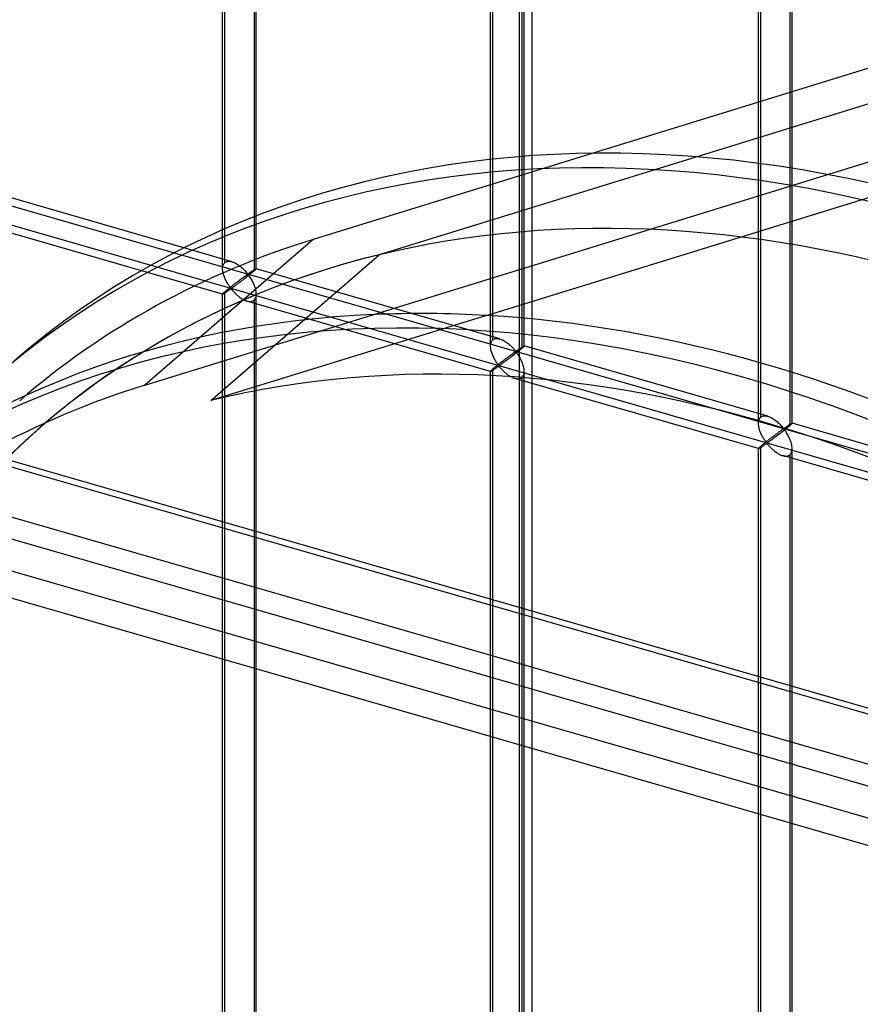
# Model space of a CAD drawing. Header units: millimetres. Extents: x -626 to 636, y -726 to 753.
# Tile 48 of 84: x -36 to 89, y 153 to 300. Entities that reach past the tile are written whole.
import ezdxf

# ---------------------------------------------------------------- set-up
doc = ezdxf.new("R2010")
doc.units = ezdxf.units.MM
doc.layers.add('MAIN-1', color=7, linetype='Continuous')
doc.layers.add('MAIN-2', color=7, linetype='Continuous')

msp = doc.modelspace()

# ---------------------------------------------------------------- linework, layer by layer
at = {"layer": 'MAIN-1'}
for p, q in [((-625.6, 403.25), (288.06, 139.5)), ((292.74, 118.61), (-620.92, 382.36))]:
    msp.add_line(p, q, dxfattribs=at)
at = {"layer": 'MAIN-2'}
for p, q in [((-5.05, 263.61), (-5.05, 418.41)), ((-5.38, 262.7), (-5.38, 418.08)), ((-0.72, 417.16), (-0.72, 262.36)), ((-0.38, 262.7), (-0.38, 418.08)), ((493.03, 416.76), (8.06, 267.04)), ((491.92, 411.12), (17.86, 264.76)), ((34.74, 252.13), (34.74, 406.93)), ((34.4, 251.21), (34.4, 406.59)), ((39.07, 405.68), (39.07, 250.88)), ((39.4, 251.21), (39.4, 406.59)), ((40.52, 406.38), (40.52, 48.76)), ((38.72, 46.43), (38.72, 404.04)), ((291.21, 139.45), (-622.45, 403.2)), ((74.18, 239.73), (74.18, 395.11)), ((74.52, 240.64), (74.52, 395.44)), ((79.18, 239.73), (79.18, 395.11)), ((78.85, 394.19), (78.85, 239.39)), ((17.08, 255.88), (451.32, 389.94)), ((-618.54, 385.76), (295.12, 122.01)), ((33.8, 255.75), (447.07, 383.33)), ((293.2, 130.55), (-553.59, 375)), ((-552.81, 371.55), (360.84, 107.8)), ((-319.9, 353.78), (634.9, 78.15)), ((598.87, 85.67), (-320.23, 350.99)), ((-3.99, 263.74), (-40.17, 274.19)), ((-5.38, 258.94), (-41.56, 269.38)), ((8.06, 267.04), (-16.94, 245.39)), ((-7.14, 243.12), (17.86, 264.76)), ((-5.3, 263.22), (-5.25, 263.34)), ((-5.25, 263.34), (-5.19, 263.44)), ((-5.19, 263.44), (-5.13, 263.53)), ((-5.13, 263.53), (-5.05, 263.61)), ((-5.05, 263.61), (-4.93, 263.69)), ((-4.93, 263.69), (-4.8, 263.75)), ((-4.8, 263.75), (-4.65, 263.79)), ((-4.65, 263.79), (-4.5, 263.81)), ((-4.5, 263.81), (-4.33, 263.81)), ((-4.33, 263.81), (-4.16, 263.78)), ((-4.16, 263.78), (-3.98, 263.74)), ((-3.98, 263.74), (-3.82, 263.69)), ((-3.82, 263.69), (-3.66, 263.62)), ((-3.66, 263.62), (-3.51, 263.55)), ((-3.51, 263.55), (-3.36, 263.47)), ((-3.36, 263.47), (-3.21, 263.38)), ((-3.21, 263.38), (-3.06, 263.28)), ((-5.38, 262.83), (-5.36, 262.97)), ((-5.38, 262.68), (-5.38, 262.83)), ((-5.38, 262.55), (-5.38, 262.68)), ((-5.36, 262.41), (-5.38, 262.55)), ((-5.36, 262.97), (-5.34, 263.1)), ((-5.34, 262.27), (-5.36, 262.41)), ((-5.34, 263.1), (-5.3, 263.22)), ((-5.32, 262.13), (-5.34, 262.27)), ((-5.29, 262), (-5.32, 262.13)), ((-5.25, 261.86), (-5.29, 262)), ((-5.21, 261.72), (-5.25, 261.86)), ((-3.06, 263.28), (-2.91, 263.17)), ((-2.91, 263.17), (-2.76, 263.06)), ((-2.76, 263.06), (-2.63, 262.95)), ((-2.63, 262.95), (-2.49, 262.83)), ((-2.49, 262.83), (-2.36, 262.72)), ((-2.36, 262.72), (-2.24, 262.6)), ((-2.24, 262.6), (-2.13, 262.48)), ((-2.13, 262.48), (-2.02, 262.36)), ((-2.02, 262.36), (-1.92, 262.25)), ((-1.92, 262.25), (-1.82, 262.15)), ((-1.82, 262.15), (-1.74, 262.05)), ((-1.74, 262.05), (-1.63, 261.96)), ((-1.63, 261.96), (-1.57, 261.97)), ((-1.57, 261.97), (-1.52, 262)), ((-1.52, 262), (-1.48, 262.02)), ((-1.48, 262.02), (-1.43, 262.05)), ((-1.43, 262.05), (-1.38, 262.08)), ((-1.3, 261.88), (-1.42, 261.78)), ((-1.38, 262.08), (-1.34, 262.12)), ((-1.34, 262.12), (-1.29, 262.15)), ((-1.19, 261.97), (-1.3, 261.88)), ((-1.29, 262.15), (-1.24, 262.18)), ((-1.24, 262.18), (-1.19, 262.22)), ((-1.19, 262.22), (-1.14, 262.25)), ((-1.08, 262.05), (-1.19, 261.97)), ((-1.14, 262.25), (-1.09, 262.28)), ((-1.09, 262.28), (-1.04, 262.31)), ((-0.98, 262.14), (-1.08, 262.05)), ((-1.04, 262.31), (-1, 262.35)), ((-1, 262.35), (-0.95, 262.38)), ((-0.89, 262.22), (-0.98, 262.14)), ((-0.95, 262.38), (-0.9, 262.41)), ((-0.9, 262.41), (-0.86, 262.44)), ((-0.8, 262.29), (-0.89, 262.22)), ((-0.86, 262.44), (-0.81, 262.47)), ((-0.81, 262.47), (-0.77, 262.5)), ((-0.72, 262.36), (-0.8, 262.29)), ((-0.77, 262.5), (-0.73, 262.52)), ((-0.73, 262.52), (-0.69, 262.55)), ((-0.66, 262.41), (-0.72, 262.36)), ((-0.69, 262.55), (-0.65, 262.57)), ((-0.61, 262.46), (-0.66, 262.41)), ((-0.65, 262.57), (-0.61, 262.59)), ((-0.61, 262.59), (-0.58, 262.61)), ((-0.56, 262.5), (-0.61, 262.46)), ((-0.58, 262.61), (-0.55, 262.63)), ((-0.52, 262.54), (-0.56, 262.5)), ((-0.55, 262.63), (-0.52, 262.65)), ((-0.52, 262.65), (-0.49, 262.66)), ((-0.48, 262.58), (-0.52, 262.54)), ((-0.49, 262.66), (-0.47, 262.68)), ((-0.45, 262.61), (-0.48, 262.58)), ((-0.47, 262.68), (-0.44, 262.69)), ((-0.42, 262.63), (-0.45, 262.61)), ((-0.44, 262.69), (-0.43, 262.69)), ((-0.43, 262.69), (-0.41, 262.7)), ((-0.41, 262.66), (-0.42, 262.63)), ((-0.41, 262.7), (-0.4, 262.7)), ((-0.39, 262.67), (-0.41, 262.66)), ((-0.4, 262.7), (-0.39, 262.7)), ((-0.39, 262.7), (-0.39, 262.7)), ((-0.39, 262.7), (-0.39, 262.7)), ((-0.39, 262.7), (-0.38, 262.7)), ((-0.38, 262.7), (-0.39, 262.69)), ((35.79, 252.26), (-0.39, 262.7)), ((-0.39, 262.69), (-0.39, 262.67)), ((-0.38, 262.7), (-0.38, 262.7)), ((-0.38, 262.7), (-0.38, 262.7)), ((-0.38, 262.7), (-0.38, 262.7)), ((-5.17, 261.59), (-5.21, 261.72)), ((-5.12, 261.45), (-5.17, 261.59)), ((-5.06, 261.32), (-5.12, 261.45)), ((-5, 261.18), (-5.06, 261.32)), ((-4.94, 261.05), (-5, 261.18)), ((-4.88, 260.92), (-4.94, 261.05)), ((-4.82, 260.8), (-4.88, 260.92)), ((-4.75, 260.68), (-4.82, 260.8)), ((-4.68, 260.56), (-4.75, 260.68)), ((-4.61, 260.44), (-4.68, 260.56)), ((-4.55, 260.33), (-4.61, 260.44)), ((-3.65, 260.4), (-3.74, 260.33)), ((-3.57, 260.47), (-3.65, 260.4)), ((-3.48, 260.53), (-3.57, 260.47)), ((-3.4, 260.59), (-3.48, 260.53)), ((-3.32, 260.66), (-3.4, 260.59)), ((-3.23, 260.72), (-3.32, 260.66)), ((-3.2, 260.42), (-3.3, 260.34)), ((-3.15, 260.78), (-3.23, 260.72)), ((-3.09, 260.5), (-3.2, 260.42)), ((-3.07, 260.85), (-3.15, 260.78)), ((-2.98, 260.58), (-3.09, 260.5)), ((-2.99, 260.91), (-3.07, 260.85)), ((-2.91, 260.97), (-2.99, 260.91)), ((-2.87, 260.67), (-2.98, 260.58)), ((-2.83, 261.03), (-2.91, 260.97)), ((-2.75, 260.75), (-2.87, 260.67)), ((-2.75, 261.09), (-2.83, 261.03)), ((-2.67, 261.14), (-2.75, 261.09)), ((-2.64, 260.84), (-2.75, 260.75)), ((-2.6, 261.2), (-2.67, 261.14)), ((-2.52, 260.93), (-2.64, 260.84)), ((-2.52, 261.25), (-2.6, 261.2)), ((-2.45, 261.3), (-2.52, 261.25)), ((-2.4, 261.02), (-2.52, 260.93)), ((-2.38, 261.36), (-2.45, 261.3)), ((-2.28, 261.11), (-2.4, 261.02)), ((-2.31, 261.41), (-2.38, 261.36)), ((-2.25, 261.45), (-2.31, 261.41)), ((-2.16, 261.2), (-2.28, 261.11)), ((-2.18, 261.5), (-2.25, 261.45)), ((-2.12, 261.55), (-2.18, 261.5)), ((-2.04, 261.3), (-2.16, 261.2)), ((-2.06, 261.59), (-2.12, 261.55)), ((-2, 261.63), (-2.06, 261.59)), ((-1.91, 261.39), (-2.04, 261.3)), ((-1.95, 261.67), (-2, 261.63)), ((-1.89, 261.71), (-1.95, 261.67)), ((-1.79, 261.49), (-1.91, 261.39)), ((-1.84, 261.74), (-1.89, 261.71)), ((-1.79, 261.78), (-1.84, 261.74)), ((-1.74, 261.81), (-1.79, 261.78)), ((-1.66, 261.59), (-1.79, 261.49)), ((-1.7, 261.83), (-1.74, 261.81)), ((-1.63, 261.84), (-1.7, 261.83)), ((-1.54, 261.69), (-1.66, 261.59)), ((-1.53, 261.75), (-1.63, 261.84)), ((-1.42, 261.78), (-1.54, 261.69)), ((-1.45, 261.65), (-1.53, 261.75)), ((-1.37, 261.54), (-1.45, 261.65)), ((-1.29, 261.41), (-1.37, 261.54)), ((-1.2, 261.28), (-1.29, 261.41)), ((-1.11, 261.14), (-1.2, 261.28)), ((-1.03, 260.99), (-1.11, 261.14)), ((-0.94, 260.84), (-1.03, 260.99)), ((-0.86, 260.68), (-0.94, 260.84)), ((-0.78, 260.51), (-0.86, 260.68)), ((-0.71, 260.34), (-0.78, 260.51)), ((-5.36, 258.98), (-5.38, 258.96)), ((-5.38, 258.96), (-5.38, 258.94)), ((-5.38, 258.94), (-5.38, 258.94)), ((-5.38, 258.94), (-5.38, 258.94)), ((-5.38, 258.94), (-5.38, 258.94)), ((-5.38, 258.94), (-5.38, 258.94)), ((-5.38, 258.94), (-5.38, 258.94)), ((-5.38, 258.94), (-5.38, 258.94)), ((-5.38, 258.94), (-5.36, 258.94)), ((-5.38, 103.56), (-5.38, 258.94)), ((-5.34, 259.01), (-5.36, 258.98)), ((-5.36, 258.94), (-5.34, 258.94)), ((-5.3, 259.05), (-5.34, 259.01)), ((-5.34, 258.94), (-5.32, 258.96)), ((-5.32, 258.96), (-5.29, 258.97)), ((-5.25, 259.09), (-5.3, 259.05)), ((-5.29, 258.97), (-5.25, 258.99)), ((-5.19, 259.15), (-5.25, 259.09)), ((-5.25, 258.99), (-5.21, 259.01)), ((-5.21, 259.01), (-5.16, 259.04)), ((-5.13, 259.21), (-5.19, 259.15)), ((-5.16, 259.04), (-5.11, 259.07)), ((-5.05, 259.28), (-5.13, 259.21)), ((-5.11, 259.07), (-5.06, 259.11)), ((-5.06, 259.11), (-5, 259.14)), ((-4.99, 259.33), (-5.05, 259.28)), ((-5.05, 104.48), (-5.05, 259.28)), ((-5, 259.14), (-4.94, 259.18)), ((-4.93, 259.38), (-4.99, 259.33)), ((-4.94, 259.18), (-4.87, 259.22)), ((-4.87, 259.43), (-4.93, 259.38)), ((-4.8, 259.49), (-4.87, 259.43)), ((-4.87, 259.22), (-4.81, 259.26)), ((-4.81, 259.26), (-4.74, 259.31)), ((-4.73, 259.54), (-4.8, 259.49)), ((-4.74, 259.31), (-4.68, 259.35)), ((-4.66, 259.6), (-4.73, 259.54)), ((-4.68, 259.35), (-4.61, 259.4)), ((-4.58, 259.66), (-4.66, 259.6)), ((-4.61, 259.4), (-4.54, 259.45)), ((-4.51, 259.73), (-4.58, 259.66)), ((-4.48, 260.23), (-4.55, 260.33)), ((-4.54, 259.45), (-4.47, 259.49)), ((-4.43, 259.79), (-4.51, 259.73)), ((-4.41, 260.13), (-4.48, 260.23)), ((-4.47, 259.49), (-4.41, 259.54)), ((-4.34, 259.86), (-4.43, 259.79)), ((-4.35, 260.04), (-4.41, 260.13)), ((-4.41, 259.54), (-4.34, 259.58)), ((-4.28, 259.95), (-4.35, 260.04)), ((-4.26, 259.93), (-4.34, 259.86)), ((-4.34, 259.58), (-4.28, 259.62)), ((-4.22, 259.87), (-4.28, 259.95)), ((-4.28, 259.62), (-4.21, 259.66)), ((-4.17, 259.99), (-4.26, 259.93)), ((-4.14, 259.8), (-4.22, 259.87)), ((-4.21, 259.66), (-4.13, 259.68)), ((-4.09, 260.06), (-4.17, 259.99)), ((-4.05, 259.82), (-4.14, 259.8)), ((-4.13, 259.68), (-4.05, 259.61)), ((-4, 260.13), (-4.09, 260.06)), ((-3.98, 259.86), (-4.05, 259.82)), ((-4.05, 259.61), (-3.98, 259.54)), ((-3.91, 260.2), (-4, 260.13)), ((-3.91, 259.9), (-3.98, 259.86)), ((-3.98, 259.54), (-3.91, 259.46)), ((-3.83, 260.27), (-3.91, 260.2)), ((-3.84, 259.95), (-3.91, 259.9)), ((-3.91, 259.46), (-3.83, 259.37)), ((-3.76, 260.01), (-3.84, 259.95)), ((-3.74, 260.33), (-3.83, 260.27)), ((-3.83, 259.37), (-3.76, 259.29)), ((-3.68, 260.07), (-3.76, 260.01)), ((-3.76, 259.29), (-3.67, 259.2)), ((-3.59, 260.13), (-3.68, 260.07)), ((-3.67, 259.2), (-3.58, 259.1)), ((-3.5, 260.2), (-3.59, 260.13)), ((-3.58, 259.1), (-3.49, 259.01)), ((-3.4, 260.27), (-3.5, 260.2)), ((-3.49, 259.01), (-3.39, 258.92)), ((-3.3, 260.34), (-3.4, 260.27)), ((-0.64, 260.17), (-0.71, 260.34)), ((-0.58, 260), (-0.64, 260.17)), ((-0.52, 259.82), (-0.58, 260)), ((-0.48, 259.65), (-0.52, 259.82)), ((-0.44, 259.48), (-0.48, 259.65)), ((-0.41, 259.3), (-0.44, 259.48)), ((-0.39, 259.13), (-0.41, 259.3)), ((-0.38, 258.96), (-0.39, 259.13)), ((-0.39, 258.77), (-0.38, 258.96)), ((-0.38, 103.56), (-0.38, 258.94)), ((-3.39, 258.92), (-3.29, 258.83)), ((-3.29, 258.83), (-3.19, 258.74)), ((-3.19, 258.74), (-3.08, 258.65)), ((-3.08, 258.65), (-2.98, 258.56)), ((-2.98, 258.56), (-2.86, 258.47)), ((-2.86, 258.47), (-2.75, 258.39)), ((-2.75, 258.39), (-2.63, 258.31)), ((-2.63, 258.31), (-2.51, 258.24)), ((-2.51, 258.24), (-2.39, 258.17)), ((-2.39, 258.17), (-2.27, 258.1)), ((-2.27, 258.1), (-2.15, 258.04)), ((-2.15, 258.04), (-2.03, 257.99)), ((-2.03, 257.99), (-1.91, 257.94)), ((-1.91, 257.94), (-1.78, 257.9)), ((-1.78, 257.9), (-1.65, 257.87)), ((34.41, 247.45), (-1.78, 257.9)), ((-1.65, 257.87), (-1.51, 257.84)), ((-1.51, 257.84), (-1.38, 257.83)), ((-1.38, 257.83), (-1.25, 257.83)), ((-1.25, 257.83), (-1.13, 257.84)), ((-1.13, 257.84), (-1.01, 257.87)), ((-1.01, 257.87), (-0.91, 257.91)), ((-0.91, 257.91), (-0.81, 257.96)), ((-0.81, 257.96), (-0.72, 258.03)), ((-0.72, 258.03), (-0.61, 258.14)), ((-0.72, 258.03), (-0.72, 103.23)), ((-0.61, 258.14), (-0.53, 258.27)), ((-0.53, 258.27), (-0.46, 258.42)), ((-0.46, 258.42), (-0.42, 258.59)), ((-0.42, 258.59), (-0.39, 258.77)), ((-16.94, 245.39), (17.09, 255.89)), ((33.81, 255.76), (-7.14, 243.12)), ((17.09, 255.89), (17.08, 255.88)), ((33.8, 255.75), (33.81, 255.76)), ((34.42, 251.48), (34.45, 251.61)), ((34.45, 251.61), (34.48, 251.74)), ((34.48, 251.74), (34.53, 251.85)), ((34.53, 251.85), (34.59, 251.95)), ((34.59, 251.95), (34.66, 252.05)), ((34.66, 252.05), (34.74, 252.13)), ((34.74, 252.13), (34.85, 252.21)), ((34.85, 252.21), (34.98, 252.27)), ((34.98, 252.27), (35.13, 252.31)), ((35.13, 252.31), (35.29, 252.33)), ((35.29, 252.33), (35.45, 252.32)), ((35.45, 252.32), (35.63, 252.3)), ((35.63, 252.3), (35.8, 252.25)), ((35.8, 252.25), (35.96, 252.2)), ((35.96, 252.2), (36.12, 252.14)), ((36.12, 252.14), (36.27, 252.06)), ((36.27, 252.06), (36.43, 251.98)), ((36.43, 251.98), (36.58, 251.89)), ((36.58, 251.89), (36.73, 251.79)), ((36.73, 251.79), (36.87, 251.69)), ((36.87, 251.69), (37.02, 251.58)), ((34.4, 251.2), (34.41, 251.34)), ((34.41, 251.06), (34.4, 251.2)), ((34.41, 251.34), (34.42, 251.48)), ((34.42, 250.93), (34.41, 251.06)), ((34.44, 250.79), (34.42, 250.93)), ((34.46, 250.65), (34.44, 250.79)), ((34.49, 250.51), (34.46, 250.65)), ((34.53, 250.38), (34.49, 250.51)), ((34.57, 250.24), (34.53, 250.38)), ((34.62, 250.1), (34.57, 250.24)), ((37.02, 251.58), (37.16, 251.46)), ((37.16, 251.46), (37.29, 251.35)), ((37.29, 251.35), (37.42, 251.23)), ((37.42, 251.23), (37.54, 251.11)), ((37.54, 251.11), (37.66, 251)), ((37.66, 251), (37.76, 250.88)), ((37.78, 250.15), (37.72, 250.11)), ((37.76, 250.88), (37.87, 250.77)), ((37.84, 250.19), (37.78, 250.15)), ((37.89, 250.22), (37.84, 250.19)), ((37.87, 250.77), (37.96, 250.66)), ((37.94, 250.26), (37.89, 250.22)), ((37.99, 250.29), (37.94, 250.26)), ((37.96, 250.66), (38.05, 250.57)), ((38.04, 250.32), (37.99, 250.29)), ((38.09, 250.35), (38.04, 250.32)), ((38.05, 250.57), (38.15, 250.48)), ((38.15, 250.36), (38.09, 250.35)), ((38.24, 250.2), (38.12, 250.11)), ((38.15, 250.48), (38.21, 250.49)), ((38.25, 250.27), (38.15, 250.36)), ((38.21, 250.49), (38.26, 250.51)), ((38.36, 250.3), (38.24, 250.2)), ((38.33, 250.17), (38.25, 250.27)), ((38.26, 250.51), (38.31, 250.54)), ((38.31, 250.54), (38.35, 250.57)), ((38.41, 250.05), (38.33, 250.17)), ((38.35, 250.57), (38.4, 250.6)), ((38.48, 250.39), (38.36, 250.3)), ((38.4, 250.6), (38.45, 250.63)), ((38.45, 250.63), (38.49, 250.66)), ((38.59, 250.48), (38.48, 250.39)), ((38.49, 250.66), (38.54, 250.7)), ((38.54, 250.7), (38.59, 250.73)), ((38.59, 250.73), (38.64, 250.76)), ((38.7, 250.57), (38.59, 250.48)), ((38.64, 250.76), (38.69, 250.8)), ((38.69, 250.8), (38.74, 250.83)), ((38.8, 250.65), (38.7, 250.57)), ((38.74, 250.83), (38.79, 250.86)), ((38.79, 250.86), (38.83, 250.89)), ((38.9, 250.73), (38.8, 250.65)), ((38.83, 250.89), (38.88, 250.92)), ((38.88, 250.92), (38.93, 250.95)), ((38.99, 250.81), (38.9, 250.73)), ((38.93, 250.95), (38.97, 250.98)), ((38.97, 250.98), (39.01, 251.01)), ((39.07, 250.88), (38.99, 250.81)), ((39.01, 251.01), (39.06, 251.04)), ((39.06, 251.04), (39.1, 251.06)), ((39.12, 250.93), (39.07, 250.88)), ((39.1, 251.06), (39.13, 251.09)), ((39.18, 250.97), (39.12, 250.93)), ((39.13, 251.09), (39.17, 251.11)), ((39.17, 251.11), (39.2, 251.13)), ((39.22, 251.02), (39.18, 250.97)), ((39.2, 251.13), (39.24, 251.15)), ((39.27, 251.06), (39.22, 251.02)), ((39.24, 251.15), (39.27, 251.17)), ((39.27, 251.17), (39.29, 251.18)), ((39.3, 251.09), (39.27, 251.06)), ((39.29, 251.18), (39.32, 251.19)), ((39.33, 251.12), (39.3, 251.09)), ((39.32, 251.19), (39.34, 251.2)), ((39.36, 251.15), (39.33, 251.12)), ((39.34, 251.2), (39.36, 251.21)), ((39.36, 251.21), (39.37, 251.22)), ((39.38, 251.17), (39.36, 251.15)), ((39.37, 251.22), (39.39, 251.22)), ((39.39, 251.19), (39.38, 251.17)), ((39.39, 251.22), (39.39, 251.22)), ((39.39, 251.22), (39.4, 251.22)), ((75.58, 240.77), (39.39, 251.22)), ((39.4, 251.2), (39.39, 251.19)), ((39.4, 251.22), (39.4, 251.22)), ((39.4, 251.22), (39.4, 251.22)), ((39.4, 251.22), (39.4, 251.21)), ((39.4, 251.21), (39.4, 251.21)), ((39.4, 251.21), (39.4, 251.21)), ((39.4, 251.21), (39.4, 251.2)), ((34.67, 249.97), (34.62, 250.1)), ((34.72, 249.83), (34.67, 249.97)), ((34.78, 249.7), (34.72, 249.83)), ((34.84, 249.57), (34.78, 249.7)), ((34.9, 249.44), (34.84, 249.57)), ((34.97, 249.31), (34.9, 249.44)), ((35.03, 249.19), (34.97, 249.31)), ((35.1, 249.07), (35.03, 249.19)), ((35.17, 248.96), (35.1, 249.07)), ((35.24, 248.85), (35.17, 248.96)), ((35.3, 248.74), (35.24, 248.85)), ((35.37, 248.65), (35.3, 248.74)), ((35.87, 248.71), (35.78, 248.65)), ((35.96, 248.78), (35.87, 248.71)), ((36.04, 248.85), (35.96, 248.78)), ((36.13, 248.92), (36.04, 248.85)), ((36.21, 248.98), (36.13, 248.92)), ((36.29, 248.72), (36.19, 248.65)), ((36.3, 249.05), (36.21, 248.98)), ((36.38, 248.79), (36.29, 248.72)), ((36.38, 249.11), (36.3, 249.05)), ((36.47, 249.17), (36.38, 249.11)), ((36.48, 248.86), (36.38, 248.79)), ((36.55, 249.24), (36.47, 249.17)), ((36.59, 248.94), (36.48, 248.86)), ((36.63, 249.3), (36.55, 249.24)), ((36.69, 249.01), (36.59, 248.94)), ((36.71, 249.36), (36.63, 249.3)), ((36.8, 249.1), (36.69, 249.01)), ((36.8, 249.42), (36.71, 249.36)), ((36.88, 249.48), (36.8, 249.42)), ((36.92, 249.18), (36.8, 249.1)), ((36.96, 249.54), (36.88, 249.48)), ((37.03, 249.27), (36.92, 249.18)), ((37.03, 249.6), (36.96, 249.54)), ((37.11, 249.66), (37.03, 249.6)), ((37.15, 249.36), (37.03, 249.27)), ((37.19, 249.71), (37.11, 249.66)), ((37.27, 249.44), (37.15, 249.36)), ((37.26, 249.77), (37.19, 249.71)), ((37.33, 249.82), (37.26, 249.77)), ((37.38, 249.54), (37.27, 249.44)), ((37.4, 249.87), (37.33, 249.82)), ((37.5, 249.63), (37.38, 249.54)), ((37.47, 249.92), (37.4, 249.87)), ((37.54, 249.97), (37.47, 249.92)), ((37.62, 249.72), (37.5, 249.63)), ((37.6, 250.02), (37.54, 249.97)), ((37.66, 250.06), (37.6, 250.02)), ((37.75, 249.81), (37.62, 249.72)), ((37.72, 250.11), (37.66, 250.06)), ((37.87, 249.91), (37.75, 249.81)), ((38, 250.01), (37.87, 249.91)), ((38.12, 250.11), (38, 250.01)), ((38.5, 249.93), (38.41, 250.05)), ((38.58, 249.79), (38.5, 249.93)), ((38.67, 249.65), (38.58, 249.79)), ((38.76, 249.5), (38.67, 249.65)), ((38.84, 249.35), (38.76, 249.5)), ((38.92, 249.19), (38.84, 249.35)), ((39, 249.03), (38.92, 249.19)), ((39.07, 248.86), (39, 249.03)), ((39.14, 248.69), (39.07, 248.86)), ((39.2, 248.51), (39.14, 248.69)), ((34.41, 247.47), (34.4, 247.46)), ((34.4, 247.46), (34.4, 247.46)), ((34.4, 247.46), (34.4, 247.46)), ((34.4, 247.46), (34.4, 247.46)), ((34.4, 247.46), (34.4, 247.45)), ((34.4, 92.08), (34.4, 247.46)), ((34.4, 247.45), (34.41, 247.45)), ((34.42, 247.49), (34.41, 247.47)), ((34.41, 247.45), (34.41, 247.45)), ((34.41, 247.45), (34.42, 247.45)), ((34.45, 247.52), (34.42, 247.49)), ((34.42, 247.45), (34.44, 247.46)), ((34.44, 247.46), (34.47, 247.47)), ((34.48, 247.56), (34.45, 247.52)), ((34.47, 247.47), (34.5, 247.49)), ((34.53, 247.61), (34.48, 247.56)), ((34.5, 247.49), (34.53, 247.51)), ((34.59, 247.66), (34.53, 247.61)), ((34.53, 247.51), (34.58, 247.53)), ((34.58, 247.53), (34.62, 247.56)), ((34.66, 247.73), (34.59, 247.66)), ((34.62, 247.56), (34.67, 247.59)), ((34.74, 247.8), (34.66, 247.73)), ((34.67, 247.59), (34.73, 247.62)), ((34.73, 247.62), (34.78, 247.66)), ((34.79, 247.84), (34.74, 247.8)), ((34.74, 92.99), (34.74, 247.8)), ((34.78, 247.66), (34.85, 247.7)), ((34.85, 247.89), (34.79, 247.84)), ((34.91, 247.95), (34.85, 247.89)), ((34.85, 247.7), (34.91, 247.74)), ((34.98, 248), (34.91, 247.95)), ((34.91, 247.74), (34.97, 247.78)), ((34.97, 247.78), (35.04, 247.82)), ((35.05, 248.06), (34.98, 248)), ((35.04, 247.82), (35.11, 247.87)), ((35.12, 248.12), (35.05, 248.06)), ((35.11, 247.87), (35.17, 247.92)), ((35.2, 248.18), (35.12, 248.12)), ((35.17, 247.92), (35.24, 247.96)), ((35.28, 248.24), (35.2, 248.18)), ((35.24, 247.96), (35.31, 248.01)), ((35.36, 248.31), (35.28, 248.24)), ((35.31, 248.01), (35.38, 248.05)), ((35.44, 248.37), (35.36, 248.31)), ((35.44, 248.55), (35.37, 248.65)), ((35.38, 248.05), (35.44, 248.1)), ((35.5, 248.47), (35.44, 248.55)), ((35.52, 248.44), (35.44, 248.37)), ((35.44, 248.1), (35.5, 248.14)), ((35.56, 248.39), (35.5, 248.47)), ((35.5, 248.14), (35.57, 248.17)), ((35.61, 248.51), (35.52, 248.44)), ((35.64, 248.32), (35.56, 248.39)), ((35.57, 248.17), (35.65, 248.19)), ((35.69, 248.58), (35.61, 248.51)), ((35.73, 248.33), (35.64, 248.32)), ((35.65, 248.19), (35.74, 248.13)), ((35.78, 248.65), (35.69, 248.58)), ((35.8, 248.37), (35.73, 248.33)), ((35.74, 248.13), (35.8, 248.05)), ((35.87, 248.42), (35.8, 248.37)), ((35.8, 248.05), (35.87, 247.97)), ((35.94, 248.47), (35.87, 248.42)), ((35.87, 247.97), (35.95, 247.89)), ((36.02, 248.53), (35.94, 248.47)), ((35.95, 247.89), (36.03, 247.8)), ((36.11, 248.59), (36.02, 248.53)), ((36.03, 247.8), (36.11, 247.71)), ((36.19, 248.65), (36.11, 248.59)), ((36.11, 247.71), (36.2, 247.62)), ((36.2, 247.62), (36.29, 247.53)), ((36.29, 247.53), (36.39, 247.43)), ((36.39, 247.43), (36.49, 247.34)), ((36.49, 247.34), (36.59, 247.25)), ((36.59, 247.25), (36.7, 247.16)), ((39.26, 248.34), (39.2, 248.51)), ((39.31, 248.17), (39.26, 248.34)), ((39.34, 247.99), (39.31, 248.17)), ((39.37, 247.82), (39.34, 247.99)), ((39.39, 247.64), (39.37, 247.82)), ((39.37, 247.1), (39.39, 247.28)), ((39.4, 247.47), (39.39, 247.64)), ((39.39, 247.28), (39.4, 247.47)), ((39.4, 92.08), (39.4, 247.46)), ((36.7, 247.16), (36.81, 247.07)), ((36.81, 247.07), (36.92, 246.99)), ((36.92, 246.99), (37.04, 246.9)), ((37.04, 246.9), (37.15, 246.83)), ((37.15, 246.83), (37.27, 246.75)), ((37.27, 246.75), (37.39, 246.68)), ((37.39, 246.68), (37.51, 246.62)), ((37.51, 246.62), (37.63, 246.56)), ((37.63, 246.56), (37.75, 246.5)), ((37.75, 246.5), (37.88, 246.46)), ((37.88, 246.46), (38, 246.42)), ((38, 246.42), (38.14, 246.38)), ((74.19, 235.97), (38.01, 246.41)), ((38.14, 246.38), (38.27, 246.36)), ((38.27, 246.36), (38.4, 246.34)), ((38.4, 246.34), (38.53, 246.35)), ((38.53, 246.35), (38.65, 246.36)), ((38.65, 246.36), (38.77, 246.39)), ((38.77, 246.39), (38.88, 246.43)), ((38.88, 246.43), (38.98, 246.48)), ((38.98, 246.48), (39.07, 246.55)), ((39.07, 246.55), (39.17, 246.65)), ((39.07, 246.55), (39.07, 91.74)), ((39.17, 246.65), (39.25, 246.78)), ((39.25, 246.78), (39.32, 246.93)), ((39.32, 246.93), (39.37, 247.1)), ((74.19, 239.86), (74.2, 240)), ((74.2, 240), (74.23, 240.13)), ((74.23, 240.13), (74.27, 240.25)), ((74.27, 240.25), (74.31, 240.37)), ((74.31, 240.37), (74.37, 240.47)), ((74.37, 240.47), (74.44, 240.56)), ((74.44, 240.56), (74.52, 240.64)), ((74.52, 240.64), (74.64, 240.72)), ((74.64, 240.72), (74.77, 240.79)), ((74.77, 240.79), (74.91, 240.83)), ((74.91, 240.83), (75.07, 240.84)), ((75.07, 240.84), (75.24, 240.84)), ((75.24, 240.84), (75.41, 240.81)), ((75.41, 240.81), (75.59, 240.77)), ((75.59, 240.77), (75.74, 240.72)), ((75.74, 240.72), (75.9, 240.65)), ((75.9, 240.65), (76.06, 240.58)), ((76.06, 240.58), (76.21, 240.5)), ((76.21, 240.5), (76.36, 240.41)), ((76.36, 240.41), (76.51, 240.31)), ((76.51, 240.31), (76.66, 240.2)), ((76.66, 240.2), (76.8, 240.09)), ((76.8, 240.09), (76.94, 239.98)), ((76.94, 239.98), (77.07, 239.86)), ((74.18, 239.71), (74.19, 239.86)), ((74.19, 239.58), (74.18, 239.71)), ((74.2, 239.44), (74.19, 239.58)), ((74.22, 239.3), (74.2, 239.44)), ((74.25, 239.17), (74.22, 239.3)), ((74.28, 239.03), (74.25, 239.17)), ((74.31, 238.89), (74.28, 239.03)), ((74.35, 238.76), (74.31, 238.89)), ((74.4, 238.62), (74.35, 238.76)), ((74.45, 238.48), (74.4, 238.62)), ((74.5, 238.35), (74.45, 238.48)), ((77.07, 239.86), (77.2, 239.75)), ((77.2, 239.75), (77.32, 239.63)), ((77.32, 238.49), (77.25, 238.44)), ((77.32, 239.63), (77.44, 239.51)), ((77.38, 238.53), (77.32, 238.49)), ((77.45, 238.58), (77.38, 238.53)), ((77.44, 239.51), (77.55, 239.4)), ((77.51, 238.62), (77.45, 238.58)), ((77.56, 238.66), (77.51, 238.62)), ((77.55, 239.4), (77.65, 239.29)), ((77.62, 238.7), (77.56, 238.66)), ((77.67, 238.74), (77.62, 238.7)), ((77.65, 239.29), (77.74, 239.18)), ((77.78, 238.52), (77.65, 238.43)), ((77.72, 238.77), (77.67, 238.74)), ((77.77, 238.81), (77.72, 238.77)), ((77.74, 239.18), (77.83, 239.08)), ((77.82, 238.84), (77.77, 238.81)), ((77.9, 238.62), (77.78, 238.52)), ((77.87, 238.86), (77.82, 238.84)), ((77.83, 239.08), (77.93, 238.99)), ((77.93, 238.87), (77.87, 238.86)), ((78.03, 238.72), (77.9, 238.62)), ((77.93, 238.99), (78, 239)), ((78.03, 238.78), (77.93, 238.87)), ((78, 239), (78.04, 239.03)), ((78.15, 238.81), (78.03, 238.72)), ((78.11, 238.68), (78.03, 238.78)), ((78.04, 239.03), (78.09, 239.06)), ((78.09, 239.06), (78.14, 239.09)), ((78.2, 238.57), (78.11, 238.68)), ((78.14, 239.09), (78.18, 239.12)), ((78.26, 238.91), (78.15, 238.81)), ((78.18, 239.12), (78.23, 239.15)), ((78.28, 238.44), (78.2, 238.57)), ((78.23, 239.15), (78.28, 239.18)), ((78.38, 239), (78.26, 238.91)), ((78.28, 239.18), (78.33, 239.21)), ((78.37, 238.31), (78.28, 238.44)), ((78.33, 239.21), (78.37, 239.25)), ((78.37, 239.25), (78.42, 239.28)), ((78.48, 239.09), (78.38, 239)), ((78.42, 239.28), (78.47, 239.31)), ((78.47, 239.31), (78.52, 239.35)), ((78.59, 239.17), (78.48, 239.09)), ((78.52, 239.35), (78.57, 239.38)), ((78.57, 239.38), (78.62, 239.41)), ((78.68, 239.25), (78.59, 239.17)), ((78.62, 239.41), (78.66, 239.44)), ((78.66, 239.44), (78.71, 239.47)), ((78.77, 239.32), (78.68, 239.25)), ((78.71, 239.47), (78.75, 239.5)), ((78.75, 239.5), (78.8, 239.53)), ((78.85, 239.39), (78.77, 239.32)), ((78.8, 239.53), (78.84, 239.55)), ((78.84, 239.55), (78.88, 239.58)), ((78.91, 239.44), (78.85, 239.39)), ((78.88, 239.58), (78.92, 239.6)), ((78.96, 239.49), (78.91, 239.44)), ((78.92, 239.6), (78.95, 239.63)), ((78.95, 239.63), (78.99, 239.65)), ((79.01, 239.53), (78.96, 239.49)), ((78.99, 239.65), (79.02, 239.66)), ((79.05, 239.57), (79.01, 239.53)), ((79.02, 239.66), (79.05, 239.68)), ((79.05, 239.68), (79.08, 239.7)), ((79.09, 239.61), (79.05, 239.57)), ((79.08, 239.7), (79.1, 239.71)), ((79.12, 239.64), (79.09, 239.61)), ((79.1, 239.71), (79.12, 239.72)), ((79.12, 239.72), (79.14, 239.73)), ((79.14, 239.67), (79.12, 239.64)), ((79.14, 239.73), (79.16, 239.73)), ((79.16, 239.69), (79.14, 239.67)), ((79.16, 239.73), (79.17, 239.73)), ((79.17, 239.7), (79.16, 239.69)), ((79.17, 239.73), (79.18, 239.73)), ((79.18, 239.72), (79.17, 239.7)), ((79.18, 239.73), (79.18, 239.73)), ((79.18, 239.73), (79.18, 239.73)), ((79.18, 239.73), (79.18, 239.73)), ((79.18, 239.73), (79.18, 239.73)), ((79.18, 239.73), (79.18, 239.73)), ((79.18, 239.73), (79.18, 239.73)), ((79.18, 239.73), (79.18, 239.72)), ((115.36, 229.29), (79.18, 239.73)), ((74.56, 238.21), (74.5, 238.35)), ((74.62, 238.08), (74.56, 238.21)), ((74.69, 237.95), (74.62, 238.08)), ((74.75, 237.83), (74.69, 237.95)), ((74.82, 237.71), (74.75, 237.83)), ((74.88, 237.59), (74.82, 237.71)), ((74.95, 237.47), (74.88, 237.59)), ((75.02, 237.36), (74.95, 237.47)), ((75.09, 237.26), (75.02, 237.36)), ((75.15, 237.16), (75.09, 237.26)), ((75.22, 237.07), (75.15, 237.16)), ((75.28, 236.98), (75.22, 237.07)), ((75.35, 236.9), (75.28, 236.98)), ((75.39, 237.02), (75.31, 236.96)), ((75.48, 237.09), (75.39, 237.02)), ((75.56, 237.16), (75.48, 237.09)), ((75.65, 237.23), (75.56, 237.16)), ((75.74, 237.3), (75.65, 237.23)), ((75.73, 236.99), (75.65, 236.93)), ((75.81, 237.04), (75.73, 236.99)), ((75.83, 237.36), (75.74, 237.3)), ((75.89, 237.1), (75.81, 237.04)), ((75.91, 237.43), (75.83, 237.36)), ((75.98, 237.16), (75.89, 237.1)), ((76, 237.5), (75.91, 237.43)), ((76.07, 237.23), (75.98, 237.16)), ((76.08, 237.56), (76, 237.5)), ((76.17, 237.3), (76.07, 237.23)), ((76.17, 237.63), (76.08, 237.56)), ((76.25, 237.69), (76.17, 237.63)), ((76.27, 237.38), (76.17, 237.3)), ((76.33, 237.75), (76.25, 237.69)), ((76.37, 237.45), (76.27, 237.38)), ((76.42, 237.82), (76.33, 237.75)), ((76.48, 237.53), (76.37, 237.45)), ((76.5, 237.88), (76.42, 237.82)), ((76.59, 237.61), (76.48, 237.53)), ((76.58, 237.94), (76.5, 237.88)), ((76.66, 238), (76.58, 237.94)), ((76.7, 237.7), (76.59, 237.61)), ((76.74, 238.06), (76.66, 238)), ((76.81, 237.78), (76.7, 237.7)), ((76.82, 238.12), (76.74, 238.06)), ((76.93, 237.87), (76.81, 237.78)), ((76.89, 238.17), (76.82, 238.12)), ((76.97, 238.23), (76.89, 238.17)), ((77.05, 237.96), (76.93, 237.87)), ((77.04, 238.28), (76.97, 238.23)), ((77.11, 238.34), (77.04, 238.28)), ((77.17, 238.05), (77.05, 237.96)), ((77.18, 238.39), (77.11, 238.34)), ((77.29, 238.14), (77.17, 238.05)), ((77.25, 238.44), (77.18, 238.39)), ((77.41, 238.24), (77.29, 238.14)), ((77.53, 238.33), (77.41, 238.24)), ((77.65, 238.43), (77.53, 238.33)), ((78.45, 238.17), (78.37, 238.31)), ((78.54, 238.02), (78.45, 238.17)), ((78.62, 237.87), (78.54, 238.02)), ((78.7, 237.71), (78.62, 237.87)), ((78.78, 237.54), (78.7, 237.71)), ((78.86, 237.37), (78.78, 237.54)), ((78.92, 237.2), (78.86, 237.37)), ((78.99, 237.03), (78.92, 237.2)), ((79.04, 236.86), (78.99, 237.03)), ((74.19, 235.99), (74.18, 235.98)), ((74.18, 235.98), (74.19, 235.97)), ((74.18, 80.59), (74.18, 235.98)), ((74.2, 236.01), (74.19, 235.99)), ((74.19, 235.97), (74.19, 235.97)), ((74.19, 235.97), (74.19, 235.97)), ((74.19, 235.97), (74.19, 235.97)), ((74.19, 235.97), (74.19, 235.97)), ((74.19, 235.97), (74.19, 235.97)), ((74.19, 235.97), (74.2, 235.97)), ((74.23, 236.04), (74.2, 236.01)), ((74.2, 235.97), (74.22, 235.98)), ((74.22, 235.98), (74.25, 235.99)), ((74.27, 236.08), (74.23, 236.04)), ((74.25, 235.99), (74.28, 236)), ((74.31, 236.13), (74.27, 236.08)), ((74.28, 236), (74.32, 236.02)), ((74.37, 236.18), (74.31, 236.13)), ((74.32, 236.02), (74.36, 236.04)), ((74.36, 236.04), (74.41, 236.07)), ((74.44, 236.24), (74.37, 236.18)), ((74.41, 236.07), (74.46, 236.1)), ((74.52, 236.31), (74.44, 236.24)), ((74.46, 236.1), (74.51, 236.14)), ((74.51, 236.14), (74.57, 236.17)), ((74.57, 236.36), (74.52, 236.31)), ((74.52, 81.51), (74.52, 236.31)), ((74.63, 236.41), (74.57, 236.36)), ((74.57, 236.17), (74.63, 236.21)), ((74.7, 236.46), (74.63, 236.41)), ((74.63, 236.21), (74.69, 236.25)), ((74.69, 236.25), (74.76, 236.3)), ((74.76, 236.52), (74.7, 236.46)), ((74.83, 236.57), (74.76, 236.52)), ((74.76, 236.3), (74.82, 236.34)), ((74.82, 236.34), (74.89, 236.39)), ((74.91, 236.63), (74.83, 236.57)), ((74.89, 236.39), (74.96, 236.43)), ((74.98, 236.7), (74.91, 236.63)), ((74.96, 236.43), (75.03, 236.48)), ((75.06, 236.76), (74.98, 236.7)), ((75.03, 236.48), (75.09, 236.52)), ((75.14, 236.82), (75.06, 236.76)), ((75.09, 236.52), (75.16, 236.57)), ((75.22, 236.89), (75.14, 236.82)), ((75.16, 236.57), (75.22, 236.61)), ((75.31, 236.96), (75.22, 236.89)), ((75.22, 236.61), (75.29, 236.65)), ((75.29, 236.65), (75.35, 236.69)), ((75.43, 236.83), (75.35, 236.9)), ((75.35, 236.69), (75.43, 236.71)), ((75.51, 236.85), (75.43, 236.83)), ((75.43, 236.71), (75.52, 236.64)), ((75.58, 236.89), (75.51, 236.85)), ((75.52, 236.64), (75.59, 236.57)), ((75.65, 236.93), (75.58, 236.89)), ((75.59, 236.57), (75.66, 236.49)), ((75.66, 236.49), (75.73, 236.4)), ((75.73, 236.4), (75.81, 236.32)), ((75.81, 236.32), (75.89, 236.23)), ((75.89, 236.23), (75.98, 236.14)), ((75.98, 236.14), (76.08, 236.04)), ((76.08, 236.04), (76.17, 235.95)), ((76.17, 235.95), (76.27, 235.86)), ((76.27, 235.86), (76.37, 235.77)), ((76.37, 235.77), (76.48, 235.68)), ((76.48, 235.68), (76.59, 235.59)), ((76.59, 235.59), (76.7, 235.5)), ((79.09, 236.68), (79.04, 236.86)), ((79.13, 236.51), (79.09, 236.68)), ((79.1, 235.45), (79.15, 235.62)), ((79.16, 236.33), (79.13, 236.51)), ((79.15, 235.62), (79.18, 235.8)), ((79.18, 236.16), (79.16, 236.33)), ((79.18, 235.99), (79.18, 236.16)), ((79.18, 235.8), (79.18, 235.99)), ((79.18, 80.59), (79.18, 235.98)), ((76.7, 235.5), (76.82, 235.42)), ((76.82, 235.42), (76.94, 235.34)), ((76.94, 235.34), (77.05, 235.27)), ((77.05, 235.27), (77.17, 235.2)), ((77.17, 235.2), (77.29, 235.13)), ((77.29, 235.13), (77.41, 235.07)), ((77.41, 235.07), (77.53, 235.02)), ((77.53, 235.02), (77.66, 234.97)), ((77.66, 234.97), (77.78, 234.93)), ((77.78, 234.93), (77.92, 234.9)), ((113.97, 224.48), (77.79, 234.93)), ((77.92, 234.9), (78.06, 234.87)), ((78.06, 234.87), (78.19, 234.86)), ((78.19, 234.86), (78.32, 234.86)), ((78.32, 234.86), (78.44, 234.87)), ((78.44, 234.87), (78.55, 234.9)), ((78.55, 234.9), (78.66, 234.94)), ((78.66, 234.94), (78.76, 235)), ((78.76, 235), (78.85, 235.06)), ((78.85, 235.06), (78.95, 235.17)), ((78.85, 235.06), (78.85, 80.26)), ((78.95, 235.17), (79.04, 235.3)), ((79.04, 235.3), (79.1, 235.45))]:
    msp.add_line(p, q, dxfattribs=at)
for centre, major_axis, start_param, end_param in [((-32.1, -27.8), (-346.97, 400.64), -2.427868, 0), ((-34.6, -29.96), (346.97, -400.64), 1.42111, 3.141593), ((102.5, 88.77), (138.79, -160.26), 0.713724, 3.141593), ((100, 86.6), (-138.79, 160.26), -2.427868, 0), ((100, 86.6), (132.24, -152.7), 0.713724, 3.855317), ((72.5, 62.79), (-138.79, 160.26), -2.427868, 0), ((99.99, 86.6), (-135.51, 156.48), -0.318572, 0), ((99.99, 86.6), (-132.24, 152.7), -0.368329, 0.713724), ((75, 64.95), (132.24, -152.7), 0.713724, 2.773264), ((74.98, 64.94), (138.79, -160.26), 2.510791, 2.605406), ((75, 64.95), (138.79, -160.26), 2.605406, 3.141592), ((75, 64.95), (138.79, -160.26), 0.713724, 2.510791), ((75, 64.95), (135.51, -156.48), 2.823021, 3.141592)]:
    msp.add_ellipse(centre, major_axis=major_axis, ratio=0.75, start_param=start_param, end_param=end_param, dxfattribs=at)

doc.saveas('drawing.dxf')
